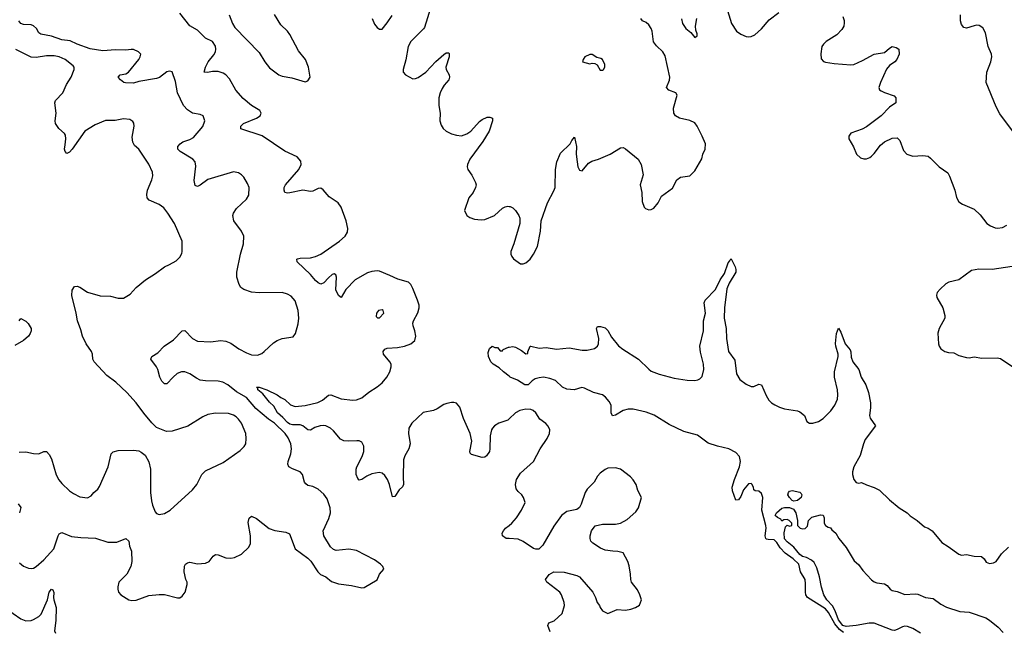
# Model space of a CAD drawing. Header units: inches. Extents: x 2220522 to 2384314, y 721474 to 893490.
# Tile 211 of 256: x 2296181 to 2303865, y 864665 to 869440. Entities that reach past the tile are written whole.
import ezdxf

# ---------------------------------------------------------------- set-up
doc = ezdxf.new("R2010")
doc.units = ezdxf.units.IN
doc.header["$MEASUREMENT"] = 0
doc.layers.add('C2896', color=7, linetype='Continuous')
doc.layers.add('C3806', color=7, linetype='Continuous')

msp = doc.modelspace()

# ---------------------------------------------------------------- linework, layer by layer
at = {"layer": 'C2896', "color": 5}
for points, elevation in [([(2299386.8, 869530), (2299339.9, 869380.1), (2299332.4, 869367.6), (2299232.4, 869270), (2299213.4, 869230), (2299194.4, 869125.6), (2299174, 869050), (2299174.8, 869030), (2299191.3, 869010), (2299250, 868978.8), (2299270, 868980.5), (2299290, 868988.4), (2299351.8, 869030), (2299427.7, 869112.3), (2299490, 869167.3), (2299510, 869180.7), (2299530, 869182), (2299534, 869174), (2299533, 869150), (2299507, 869070), (2299510.4, 869050), (2299532.2, 869010), (2299536.4, 868990), (2299530.4, 868970), (2299494.6, 868930), (2299478.5, 868901.5), (2299462.8, 868870), (2299451.3, 868830), (2299452.4, 868770), (2299461.5, 868710), (2299461.1, 868650), (2299470, 868616), (2299485.5, 868590), (2299510, 868570.6), (2299551.3, 868550), (2299590, 868537.6), (2299630, 868534), (2299670, 868548.8), (2299702.9, 868570), (2299770, 868646), (2299790, 868661.3), (2299830, 868678.7), (2299850, 868679.3), (2299870.4, 868670.4), (2299870.4, 868650), (2299845.7, 868570), (2299795.6, 868490), (2299694.6, 868350), (2299676.5, 868310), (2299674, 868290), (2299678, 868270), (2299710, 868227.3), (2299738.4, 868170), (2299743, 868150), (2299739.1, 868130), (2299720.7, 868090), (2299685.5, 868050), (2299653, 867950), (2299670, 867911), (2299694.6, 867894.6), (2299730, 867882), (2299783.2, 867876.8), (2299810, 867880.7), (2299887.5, 867912.5), (2299950, 867967.7), (2299970, 867979.1), (2299990, 867984), (2300000, 867982.3)], 220), ([(2300000, 866323.9), (2299990, 866314.5), (2299919.1, 866290), (2299886.4, 866270), (2299870, 866251.8), (2299863.2, 866236.8), (2299852, 866190), (2299851.1, 866090), (2299846.4, 866070), (2299825.4, 866034.6), (2299810, 866024.8), (2299790, 866022.8), (2299706.3, 866046.3), (2299696.9, 866056.9), (2299694.3, 866070), (2299709.8, 866150), (2299697.3, 866210), (2299645.4, 866325.4), (2299615.9, 866415.9), (2299590, 866445.1), (2299570, 866451.8), (2299551.6, 866451.6), (2299515.8, 866444.2), (2299490, 866435.1), (2299438.9, 866401.1), (2299410, 866387.8), (2299330, 866372.3), (2299240.5, 866290), (2299218, 866250), (2299215.5, 866210), (2299228.2, 866130), (2299217.1, 866090), (2299185.9, 866034.1), (2299177.5, 866002.5), (2299173.8, 865870), (2299177.6, 865810), (2299167.6, 865792.4), (2299143.1, 865770), (2299110, 865717.2), (2299090, 865715.3), (2299066.2, 865810), (2299051.1, 865850), (2299030, 865881.6), (2299010, 865899.6), (2298985.8, 865905.8), (2298930, 865895.1), (2298890, 865875.8), (2298850, 865849.6), (2298830, 865844.5), (2298819.1, 865859.1), (2298807.6, 865890), (2298806, 865930), (2298812.4, 865950), (2298855.1, 866030), (2298868, 866070), (2298867.6, 866110), (2298850, 866140.9), (2298830, 866151.6), (2298813, 866153), (2298750, 866148.4), (2298710, 866150.9), (2298685.1, 866165.1), (2298630.9, 866230.9), (2298607.4, 866250), (2298570, 866268.4), (2298550, 866272.2), (2298525.5, 866270), (2298484.6, 866255.4), (2298450, 866235.1), (2298430, 866238.7), (2298390, 866270.5), (2298370, 866275.8), (2298310, 866276.9), (2298290, 866283.2), (2298270, 866295.3), (2298234.2, 866334.2), (2298192.1, 866370), (2298163.8, 866423.8), (2298130, 866454.2), (2298077.9, 866517.9), (2298039.5, 866550), (2298039.5, 866559.5), (2298030, 866570.6), (2298050, 866570.3), (2298110, 866550.2), (2298191.3, 866511.3), (2298218.9, 866490), (2298250, 866474), (2298293.3, 866433.3), (2298330, 866419.7), (2298410, 866427.8), (2298507.7, 866452.3), (2298545.4, 866470), (2298591.9, 866508.1), (2298610, 866510.2), (2298690, 866481.3), (2298782, 866470), (2298810, 866472.9), (2298851.6, 866488.4), (2298906.7, 866533.2), (2298970, 866573.4), (2299010, 866606.2), (2299047, 866650), (2299070.7, 866690), (2299080.8, 866730), (2299079.3, 866750), (2299070.8, 866770), (2299019.8, 866830), (2299016.5, 866850), (2299030, 866867.7), (2299050, 866875.3), (2299130, 866879.8), (2299183.7, 866890), (2299234.5, 866910), (2299263.7, 866936.3), (2299273.7, 866970), (2299265.8, 867010), (2299251.3, 867050), (2299249.9, 867070), (2299254.7, 867090), (2299288.8, 867151.2), (2299298.6, 867190), (2299297.8, 867210), (2299286.9, 867250), (2299250, 867341.2), (2299233.3, 867373.3), (2299216.5, 867390), (2299133, 867413), (2299070, 867443.9), (2298990, 867475.4), (2298970, 867478.9), (2298930, 867474.7), (2298895.6, 867464.4), (2298800.2, 867410), (2298725.2, 867334.8), (2298690, 867272), (2298670, 867286), (2298647.7, 867330), (2298653.3, 867430), (2298649.2, 867449.2), (2298635.1, 867455.1), (2298621, 867450), (2298590, 867424.5), (2298554.2, 867385.8), (2298530, 867375.1), (2298510, 867384.4), (2298490, 867402.7), (2298449.8, 867450), (2298347.6, 867550), (2298342.7, 867570), (2298350, 867573.7), (2298370, 867578.9), (2298450, 867579.7), (2298490, 867590.2), (2298530, 867608.4), (2298677.3, 867710), (2298720.4, 867750), (2298738.2, 867781.8), (2298742.3, 867810), (2298728.7, 867868.7), (2298690, 867976), (2298667, 868010), (2298596.4, 868056.4), (2298550, 868112.3), (2298530, 868123.7), (2298510, 868122), (2298470, 868101.3), (2298450, 868097.4), (2298390, 868108.4), (2298290, 868087.4), (2298270, 868086), (2298251.4, 868091.4), (2298244.4, 868110), (2298246.4, 868130), (2298255.6, 868150), (2298358.5, 868270), (2298378, 868310), (2298375.6, 868335.6), (2298346, 868370), (2298250, 868413.6), (2298073.4, 868533.4), (2297907.7, 868587.7), (2297908, 868610), (2297927.8, 868630), (2298029.8, 868670.2), (2298058.4, 868690), (2298065.1, 868710), (2298056.2, 868730), (2297990, 868770.8), (2297924.5, 868824.5), (2297867.3, 868890), (2297818.6, 868978.6), (2297790, 869009.7), (2297770, 869022.6), (2297730, 869036.3), (2297684.9, 869035.1), (2297647.2, 869027.2), (2297622, 869030), (2297631.8, 869070), (2297652.8, 869110), (2297695.4, 869164.6), (2297708.5, 869190), (2297713.1, 869210), (2297710, 869232.3), (2297685.6, 869270), (2297630, 869296.5), (2297570, 869358.3), (2297510, 869391.8), (2297432, 869490)], 220), ([(2297816.9, 869476.9), (2297840.6, 869410), (2297859.7, 869379.7), (2298050, 869184.9), (2298094.2, 869110), (2298130, 869064.4), (2298203.8, 869010), (2298230, 868999.7), (2298305, 868985), (2298410, 868954.8), (2298430, 868962.8), (2298449.2, 868990), (2298434.8, 869070), (2298410.7, 869130), (2298356.4, 869196.4), (2298290, 869325.3), (2298270, 869351.6), (2298220.1, 869400.1), (2298170, 869481.1)], 220), ([(2298930.7, 869450), (2298950, 869406), (2298970, 869378), (2298990, 869364.7), (2299010, 869366), (2299050, 869414.8), (2299087.3, 869472.7)], 220), ([(2296179.3, 865199.3), (2296210, 865174.9), (2296250, 865157.1), (2296270, 865154.9), (2296290, 865159.3), (2296310, 865170.5), (2296370, 865222.4), (2296448, 865310), (2296480.4, 865410), (2296490, 865426), (2296510, 865435.8), (2296586.2, 865406.2), (2296657.4, 865397.4), (2296771.7, 865391.7), (2296870, 865360.5), (2296938.9, 865361.1), (2297010, 865390.7), (2297033, 865370), (2297039.1, 865330), (2297054.9, 865290), (2297057, 865210), (2297048.2, 865170), (2297016.3, 865110), (2296956, 865050), (2296946.4, 865013.6), (2296946.4, 864993.6), (2296951.3, 864970), (2296971.3, 864950), (2297032, 864910), (2297055.5, 864904.5), (2297090, 864907.3), (2297190, 864944.2), (2297270, 864951.8), (2297312, 864952), (2297412.3, 864927.7), (2297430, 864927.3), (2297450, 864938.8), (2297472, 864970), (2297489, 865030), (2297489, 865050), (2297479, 865070), (2297464, 865130), (2297466.6, 865173.4), (2297474, 865190), (2297490, 865200.7), (2297510, 865205.5), (2297570, 865193), (2297630, 865197.3), (2297659, 865210), (2297690, 865251.3), (2297710, 865264.7), (2297730, 865262.8), (2297790, 865238), (2297830, 865237.1), (2297858.4, 865241.6), (2297911.9, 865268.1), (2297970, 865322.8), (2297982, 865350), (2297981.3, 865410), (2297964.7, 865515.3), (2297971.6, 865548.4), (2297990, 865563), (2298030, 865546.4), (2298127.9, 865467.9), (2298171.8, 865451.8), (2298258.7, 865438.7), (2298286.2, 865426.2), (2298331.3, 865310), (2298430, 865236), (2298452.1, 865212.1), (2298509, 865129), (2298528.9, 865108.9), (2298570, 865090.7), (2298615.2, 865055.2), (2298670, 865036.3), (2298770, 865023.1), (2298850, 865005.3), (2298870, 865006), (2298970, 865066), (2298989.3, 865110), (2299022, 865150), (2299014, 865170), (2298996, 865190), (2298950, 865223.7), (2298810, 865297), (2298750, 865305.6), (2298650, 865295.6), (2298630, 865303.6), (2298605.6, 865325.6), (2298553.6, 865410), (2298549.6, 865449.6), (2298593.9, 865546.1), (2298605.4, 865590), (2298605.1, 865630), (2298580.6, 865700.6), (2298555.6, 865735.6), (2298510, 865774.5), (2298470, 865794.5), (2298430, 865804.5), (2298415.3, 865815.3), (2298403.7, 865830), (2298387, 865890), (2298371.1, 865911.1), (2298310, 865934), (2298282.4, 865950), (2298273.7, 865970), (2298276.4, 865990), (2298297.1, 866050), (2298302.8, 866090), (2298296.4, 866130), (2298276.4, 866176.4), (2298251.9, 866210), (2298170.6, 866290), (2298121.7, 866321.7), (2298024.4, 866404.4), (2297950, 866490.8), (2297874.1, 866534.1), (2297804.2, 866590), (2297767, 866610), (2297730, 866618.2), (2297630, 866619.5), (2297590, 866627), (2297560.4, 866640.4), (2297510, 866675.6), (2297470, 866689.7), (2297444.7, 866690), (2297410, 866677.4), (2297378.4, 866650), (2297330, 866596), (2297310, 866598), (2297290, 866617.2), (2297274, 866650), (2297259.3, 866710), (2297249.4, 866730), (2297205.2, 866790), (2297212.7, 866810), (2297260.1, 866839.9), (2297309.5, 866890), (2297380.3, 866939.7), (2297450, 867010.7), (2297470, 867014), (2297530.6, 866950), (2297570, 866930.3), (2297670, 866926.3), (2297750, 866935.8), (2297790, 866930.4), (2297830, 866914.4), (2297890.3, 866870.3), (2297950, 866838.7), (2297990, 866822.6), (2298038, 866822), (2298070, 866834), (2298090, 866848.7), (2298163, 866917), (2298190, 866936.5), (2298230, 866952.2), (2298314.8, 866965.2), (2298333.2, 866990), (2298354.3, 867065.7), (2298359.7, 867110), (2298353.7, 867170), (2298330, 867245.2), (2298300.5, 867280.5), (2298270, 867298.4), (2298229.7, 867309.7), (2298050, 867306.6), (2297990, 867311.6), (2297930, 867334), (2297907, 867350), (2297893, 867373), (2297876.9, 867430), (2297875.1, 867470), (2297903.6, 867610), (2297926.6, 867690), (2297929.2, 867749.2), (2297913.2, 867790), (2297852.7, 867870), (2297844.5, 867910), (2297849.7, 867930.3), (2297873.1, 867966.9), (2297950, 868039.1), (2297969.4, 868070), (2297971.8, 868130), (2297960.1, 868160.1), (2297931.4, 868211.4), (2297913.2, 868230), (2297890, 868243.7), (2297850, 868252.3), (2297650, 868191.5), (2297590, 868148), (2297570, 868138.4), (2297550, 868146), (2297543.3, 868183.3), (2297555.5, 868295.5), (2297551.1, 868330), (2297531.6, 868350), (2297433.3, 868410), (2297415.6, 868430), (2297416.2, 868450), (2297432.3, 868470), (2297453.9, 868486.1), (2297510, 868505.7), (2297538.6, 868521.4), (2297610, 868606.8), (2297626, 868650), (2297613.2, 868690), (2297590, 868699.3), (2297529, 868710), (2297490, 868736.2), (2297458.9, 868770), (2297413.8, 868870), (2297398.2, 868958.2), (2297370, 869032.7), (2297350, 869037.6), (2297330, 869033), (2297271.1, 868988.9), (2297250, 868980.4), (2297110, 868956.4), (2297070, 868944.8), (2297006, 868946), (2296994, 868950), (2296969, 868970), (2296949.3, 868990), (2296964, 869010), (2297010, 869016.3), (2297030, 869030.5), (2297110.9, 869130), (2297122.6, 869150), (2297127.6, 869170), (2297109.5, 869190), (2297070, 869206.2), (2297050, 869208.5), (2297010, 869201.7), (2296930, 869205.5), (2296830, 869197.8), (2296730, 869211.4), (2296630, 869248.3), (2296575.8, 869275.7), (2296510, 869281.7), (2296430, 869310.5), (2296346.3, 869326.3), (2296330, 869338), (2296311.3, 869370), (2296290, 869391.3), (2296270, 869398.7), (2296210, 869401.3), (2296189.2, 869410), (2296173.2, 869430)], 240), ([(2296175.9, 866064.1), (2296230, 866066.4), (2296290, 866052.7), (2296329.7, 866050.3), (2296370, 866068), (2296390, 866068), (2296410, 866045.5), (2296430, 866010.4), (2296466.6, 865886.6), (2296487.7, 865847.7), (2296510, 865819.1), (2296570, 865760.5), (2296599.9, 865739.9), (2296650, 865715.5), (2296710, 865707.7), (2296738, 865722), (2296759, 865750), (2296790, 865776), (2296804.8, 865795.2), (2296871.2, 865948.8), (2296896.2, 866050), (2296910, 866065.5), (2296950, 866076), (2297070, 866078), (2297110, 866073), (2297130, 866063.8), (2297159.1, 866039.1), (2297187.9, 865987.9), (2297201.1, 865930), (2297201.3, 865750), (2297210, 865684.7), (2297217.7, 865650), (2297239.1, 865599.1), (2297250, 865584.9), (2297270, 865576.5), (2297310, 865586), (2297354.5, 865610), (2297529.6, 865770), (2297562.4, 865810), (2297603.7, 865890), (2297630, 865918), (2297770, 865982.4), (2297903, 866077), (2297932.9, 866107.1), (2297946.6, 866130), (2297949.6, 866170), (2297944.7, 866210), (2297912.8, 866290), (2297890, 866322.4), (2297870, 866339.7), (2297850, 866352.1), (2297810, 866365.1), (2297710, 866368.4), (2297650, 866357.4), (2297610, 866338.9), (2297493.2, 866266.8), (2297370, 866228.2), (2297325.6, 866225.6), (2297250, 866257), (2297212.3, 866292.3), (2297148.9, 866368.9), (2297090, 866449.4), (2297016.2, 866530), (2296930.7, 866610.7), (2296861.2, 866661.2), (2296762.6, 866770), (2296753.1, 866790), (2296748.7, 866830), (2296740.9, 866850), (2296698.8, 866910), (2296671.7, 866970), (2296658.9, 867018.9), (2296631.9, 867090), (2296622.4, 867150), (2296587, 867287), (2296591.1, 867328.9), (2296610, 867357.3), (2296630, 867359.3), (2296650, 867352.2), (2296710, 867312.2), (2296810, 867283.7), (2296890, 867280.4), (2296950, 867264.9), (2296990, 867266.8), (2297044.1, 867295.9), (2297089.4, 867350), (2297163.7, 867410), (2297242, 867458), (2297310, 867510.4), (2297351.4, 867528.6), (2297401.5, 867558.5), (2297430, 867584.7), (2297445.6, 867614.4), (2297449.3, 867630.7), (2297449.3, 867710), (2297389.5, 867850), (2297338.4, 867930), (2297307.3, 867970), (2297270, 867997.4), (2297192.7, 868030), (2297176.9, 868050), (2297174.2, 868074.1), (2297179.8, 868110), (2297213.3, 868190), (2297219.7, 868220.3), (2297218.7, 868250), (2297190, 868312), (2297110, 868429.5), (2297078.4, 868458.4), (2297063.5, 868483.5), (2297058.2, 868521.8), (2297074.5, 868610), (2297071.8, 868631.8), (2297064.1, 868644.1), (2297039.6, 868659.6), (2296990, 868665.1), (2296927.3, 868652.7), (2296850, 868652.3), (2296770, 868620.4), (2296689.4, 868570.6), (2296590, 868429.6), (2296570, 868407), (2296550, 868396), (2296536, 868410), (2296529.6, 868430), (2296537.3, 868462.7), (2296540.9, 868510), (2296537.7, 868537.7), (2296531.5, 868551.5), (2296486.9, 868590), (2296461.3, 868630), (2296456.9, 868650), (2296464.7, 868710), (2296455.4, 868790), (2296461.1, 868810), (2296518.7, 868870), (2296546, 868934), (2296583.5, 868990), (2296607, 869050), (2296606, 869070), (2296599.1, 869079.1), (2296535.1, 869130), (2296489.8, 869149.8), (2296450, 869157.3), (2296390, 869158.4), (2296310, 869145.8), (2296270, 869147.9), (2296150, 869206.8)], 260), ([(2296176, 867090), (2296190, 867106.8), (2296230, 867087.3), (2296248.5, 867068.5), (2296270.6, 867030), (2296270.4, 867010), (2296263.7, 866990), (2296250.2, 866969.8), (2296210, 866935.1), (2296143.1, 866896.9)], 260), ([(2300000, 866656.1), (2299955.6, 866690), (2299922.5, 866722.5), (2299877, 866750), (2299857.6, 866770), (2299840.7, 866810), (2299837, 866843), (2299846.3, 866873.7), (2299869, 866891), (2299890, 866882), (2299910, 866882), (2299930, 866854), (2299950, 866854), (2299955.3, 866864.7), (2299996.2, 866883.8), (2300000, 866884.2)], 180), ([(2296170, 865660.7), (2296190, 865631), (2296178.7, 865590)], 240), ([(2300000, 865388.8), (2299978, 865390), (2299949.5, 865410), (2299947.6, 865430), (2299956.9, 865450), (2299971.6, 865470), (2300000, 865492.4)], 220), ([(2296070, 864846.7), (2296190, 864763.7), (2296227.9, 864747.9), (2296269.8, 864750.2), (2296290, 864756.9), (2296330, 864780.9), (2296350, 864798.7), (2296398.9, 864910), (2296410, 864970.5), (2296430, 864994.4), (2296441, 864990), (2296447.9, 864967.9), (2296443.8, 864930), (2296446.4, 864910), (2296465.4, 864850), (2296464.4, 864750), (2296453.7, 864670), (2296459.5, 864650)], 220)]:
    msp.add_lwpolyline(points, dxfattribs=dict(at, elevation=elevation))
at = {"layer": 'C2896', "color": 5, "elevation": 240}
msp.add_lwpolyline([(2299010, 867175.3), (2298982, 867170), (2298964.7, 867150), (2298963.6, 867123.6), (2298972.7, 867112.7), (2298990, 867112), (2299022, 867150), (2299018, 867170)], close=True, dxfattribs=at)
at = {"layer": 'C3806', "color": 5}
for points, elevation in [([(2301662.8, 869650), (2301737.1, 869410), (2301774, 869350), (2301810, 869326), (2301850, 869308), (2301870, 869304.9), (2301890, 869308), (2301918.6, 869321.4), (2301970, 869368.2), (2302030, 869437.6), (2302104.6, 869495.4)], 220), ([(2300000, 867982.3), (2300010, 867980.7), (2300030, 867970.7), (2300050.3, 867950.3), (2300077.3, 867910), (2300083, 867890), (2300084.9, 867850), (2300038, 867690), (2300014, 867630), (2300014, 867610), (2300021, 867590), (2300033.7, 867573.7), (2300090, 867534.8), (2300110, 867534), (2300130, 867542), (2300163.7, 867570), (2300191.3, 867608.7), (2300222, 867670), (2300244.5, 867790), (2300251.5, 867868.5), (2300299.6, 868010), (2300350, 868103), (2300359.8, 868130), (2300363.5, 868270), (2300373.1, 868330), (2300402.9, 868397.1), (2300477, 868470), (2300490, 868498), (2300510, 868522), (2300526.4, 868450), (2300523.7, 868390), (2300530.5, 868330.5), (2300537.3, 868290), (2300550, 868264.7), (2300570, 868260.7), (2300620.9, 868319.1), (2300644.9, 868335.1), (2300697.2, 868350), (2300790, 868388.9), (2300870, 868440.4), (2300890, 868442.4), (2300910, 868433), (2301008.2, 868350), (2301032, 868310), (2301046.4, 868230), (2301024.4, 868150), (2301035.3, 868090), (2301039.5, 868019.5), (2301055.8, 867975.8), (2301065.5, 867965.5), (2301090, 867956.4), (2301110, 867958.7), (2301130.7, 867969.3), (2301163.5, 868010), (2301190, 868063), (2301274.9, 868125.1), (2301310, 868190.7), (2301338, 868210), (2301410, 868220.7), (2301450, 868259.1), (2301505.4, 868354.6), (2301513, 868390), (2301529.6, 868430), (2301533.3, 868470), (2301508.3, 868530), (2301467.4, 868610), (2301450, 868634.3), (2301410, 868653.5), (2301330, 868670.8), (2301299.7, 868690), (2301285.3, 868710), (2301282.4, 868750), (2301311.5, 868851.5), (2301301.2, 868870), (2301246, 868890), (2301229.6, 868910), (2301251.6, 868968.4), (2301254.8, 868990), (2301217.4, 869157.4), (2301199.8, 869190), (2301150, 869235.8), (2301128.1, 869268.1), (2301117.7, 869350), (2301110, 869372.3), (2301090, 869399.5), (2301070, 869417), (2301042, 869430), (2301028, 869450)], 220), ([(2301345.8, 869445.8), (2301354.8, 869410), (2301381, 869370), (2301418.8, 869338.8), (2301450, 869302), (2301467.3, 869312.7), (2301468, 869330), (2301459, 869359), (2301456, 869390), (2301464.5, 869450)], 220), ([(2302605.2, 869465.2), (2302614.6, 869434.6), (2302614.9, 869414.9), (2302612, 869390), (2302597.8, 869362.2), (2302557.8, 869322.2), (2302474, 869270), (2302453.4, 869250), (2302442.4, 869230), (2302434, 869174), (2302435.3, 869135.3), (2302453.7, 869113.7), (2302470, 869107.3), (2302538, 869098), (2302668, 869088), (2302690, 869090.5), (2302758.9, 869121.1), (2302850, 869170.4), (2302930, 869182.8), (2302970, 869218.8), (2302990, 869230.7), (2303022, 869222), (2303042, 869210), (2303044.7, 869170), (2303026.8, 869130), (2303010.8, 869110), (2302970, 869082.7), (2302947, 869053), (2302898.8, 868950), (2302884.7, 868910), (2302891.6, 868891.6), (2302903.6, 868883.6), (2302930.7, 868870.7), (2303006.8, 868846.8), (2303018, 868830), (2303018, 868790), (2302970, 868756), (2302904.9, 868690), (2302790, 868604.2), (2302755.4, 868584.6), (2302667.1, 868552.9), (2302652, 868530), (2302651.3, 868510), (2302687.9, 868447.9), (2302711, 868390), (2302742.5, 868362.5), (2302770, 868354), (2302790, 868354), (2302815.3, 868364.7), (2302830, 868373.4), (2302850, 868395.5), (2302899.5, 868460.5), (2302930, 868486), (2302990, 868515.8), (2303030, 868518), (2303050, 868496), (2303079, 868419), (2303104, 868390), (2303150, 868374.3), (2303230, 868379.6), (2303270, 868373.4), (2303290, 868359.5), (2303357.6, 868290), (2303423.2, 868243.2), (2303438.5, 868218.5), (2303477.8, 868110), (2303491.8, 868051.8), (2303510, 868018.8), (2303538.8, 867998.8), (2303630, 867961.3), (2303675.6, 867915.6), (2303728.2, 867850), (2303757.3, 867830), (2303794.4, 867814.4), (2303811.9, 867811.9), (2303850, 867818), (2303883.9, 867836.1)], 220), ([(2303930, 868571.6), (2303830, 868706), (2303800.4, 868760.4), (2303722.6, 868950), (2303728.4, 869030), (2303759.1, 869110), (2303766.6, 869150), (2303764.7, 869170), (2303740.4, 869230), (2303718.4, 869338.4), (2303696.3, 869376.3), (2303670, 869394.7), (2303650, 869396.9), (2303630, 869392.6), (2303570, 869372.8), (2303550, 869378.7), (2303530, 869403.7), (2303522.7, 869430), (2303523.3, 869476.7)], 220), ([(2300000, 866884.2), (2300030, 866888), (2300050, 866883.8), (2300098.3, 866858.3), (2300130, 866832), (2300146, 866834), (2300146, 866846), (2300166, 866890), (2300169.2, 866890.8), (2300236.3, 866876.3), (2300290, 866879.5), (2300370, 866868.5), (2300470, 866878), (2300570, 866859.1), (2300610, 866860.2), (2300666.2, 866873.8), (2300689.6, 866890.4), (2300697, 866910), (2300702, 866950), (2300683.6, 867030), (2300690, 867046), (2300715.1, 867044.9), (2300750, 867033.1), (2300770, 867013.7), (2300800.5, 866960.5), (2300854.2, 866894.2), (2300887.4, 866867.4), (2301010.2, 866790.2), (2301090, 866710.4), (2301110, 866697), (2301171.3, 866671.3), (2301290, 866640.2), (2301390, 866624.6), (2301450, 866623.1), (2301472.7, 866627.3), (2301490, 866635.5), (2301506, 866654), (2301519.8, 866710), (2301517.2, 866750), (2301495.5, 866844.5), (2301489.9, 866890), (2301516.8, 867010), (2301518.9, 867090), (2301533.1, 867150), (2301523, 867230), (2301531.6, 867250), (2301610, 867333.4), (2301647.2, 867410), (2301681.3, 867458.7), (2301710, 867542.4), (2301723.1, 867556.9), (2301730, 867574), (2301732.8, 867572.8), (2301764.5, 867510), (2301770.8, 867490), (2301770.1, 867470), (2301718, 867382), (2301700.9, 867339.1), (2301681.4, 867190), (2301678.2, 867110), (2301695.6, 867030), (2301696.3, 866950), (2301713.7, 866850), (2301761.1, 866781.1), (2301775.5, 866675.5), (2301802.3, 866630), (2301850, 866593.6), (2301890, 866575.8), (2301910, 866576.5), (2301950, 866593.4), (2301970, 866588.4), (2302005.6, 866505.6), (2302027.9, 866470), (2302047, 866450), (2302073.4, 866433.4), (2302110, 866414.9), (2302150, 866402.3), (2302250, 866386.7), (2302270, 866378.4), (2302305.5, 866350), (2302324.2, 866304.2), (2302346, 866290), (2302370, 866289), (2302416.2, 866303.8), (2302452.7, 866327.3), (2302512.6, 866387.4), (2302542.7, 866430), (2302563.1, 866476.9), (2302566.4, 866510), (2302563.5, 866550), (2302541.1, 866650), (2302539.7, 866690), (2302569.8, 866810), (2302569.8, 866830), (2302550.9, 866890), (2302549, 866911), (2302555.1, 866990), (2302570, 867031.3), (2302590, 867001), (2302623.6, 866910), (2302663, 866863), (2302668, 866848), (2302670, 866804.7), (2302682, 866770), (2302730.3, 866710.3), (2302747.6, 866650), (2302785.6, 866590), (2302805.8, 866530), (2302820.7, 866450), (2302820.2, 866410), (2302811.8, 866350), (2302818.7, 866330), (2302860.7, 866270), (2302778.3, 866161.8), (2302765, 866130), (2302741.4, 866038.6), (2302690.3, 865950), (2302679.6, 865910), (2302679.5, 865890), (2302690.4, 865850.4), (2302710, 865826), (2302730, 865822.8), (2302750, 865826.8), (2302788.4, 865808.4), (2302850, 865788), (2302890, 865767.7), (2302970.3, 865690.3), (2303044, 865630), (2303107.3, 865590), (2303130, 865567.7), (2303184, 865530), (2303241.7, 865481.7), (2303270.8, 865470), (2303301, 865450), (2303378.5, 865358.5), (2303428.1, 865328.1), (2303510, 865267.7), (2303530, 865259.3), (2303570, 865264.9), (2303630, 865250.6), (2303688, 865248), (2303707.3, 865230), (2303723.8, 865203.8), (2303750, 865194), (2303781.2, 865198.8), (2303801.2, 865210), (2303843.6, 865270), (2303897, 865323)], 180), ([(2303926, 867514), (2303770, 867489.7), (2303667.3, 867492.7), (2303610, 867481.3), (2303510, 867409.6), (2303431.3, 867390), (2303410, 867378), (2303363.4, 867336.6), (2303340.7, 867310), (2303336.3, 867290), (2303339.1, 867270), (2303386, 867190), (2303402, 867130), (2303401.3, 867110), (2303357, 867030), (2303346.4, 866993.6), (2303350.4, 866910.3), (2303355.5, 866890), (2303370.3, 866870.3), (2303400.7, 866850), (2303430, 866842), (2303470, 866838.7), (2303510, 866819.5), (2303570, 866801.6), (2303590, 866799.1), (2303630, 866807.3), (2303690, 866796.3), (2303810, 866799.1), (2303834.9, 866794.9), (2303955.2, 866715.2)], 220), ([(2302610, 864657), (2302578.6, 864678.6), (2302542.2, 864722.2), (2302493.1, 864813.1), (2302470, 864840.6), (2302329.1, 864930), (2302317.2, 864950), (2302312.4, 864970), (2302314.8, 865034.8), (2302310.5, 865070), (2302273.5, 865130), (2302261.4, 865190), (2302218.3, 865230), (2302154.5, 865274.5), (2302116.8, 865316.8), (2302090, 865359.4), (2302070, 865380.3), (2302021.4, 865381.4), (2302010, 865383.5), (2302003.8, 865390), (2301998.8, 865410), (2302006.4, 865470), (2302004.6, 865490), (2301973.6, 865610), (2301979.8, 865710), (2301970, 865741.7), (2301950, 865758.3), (2301920.7, 865760.7), (2301910, 865768.7), (2301907.2, 865790), (2301895, 865815), (2301890, 865819.7), (2301870, 865817.6), (2301830, 865769.7), (2301810, 865718.3), (2301790, 865692.8), (2301770, 865689.4), (2301743, 865763), (2301742.1, 865790), (2301759.7, 865850), (2301798.2, 865950), (2301806.7, 865990), (2301798, 866030), (2301770, 866062.3), (2301715.1, 866090), (2301627.1, 866110), (2301554.8, 866134.8), (2301470, 866196.7), (2301363.7, 866223.7), (2301250, 866280.7), (2301131.7, 866351.7), (2301070, 866376), (2300970, 866400.4), (2300930, 866399.6), (2300890, 866388.1), (2300830, 866353.3), (2300808.3, 866348.3), (2300796.2, 866370), (2300796.7, 866430), (2300780.4, 866460.4), (2300753.8, 866493.8), (2300730, 866510.4), (2300659.8, 866530), (2300590, 866563.9), (2300569.3, 866569.3), (2300509.3, 866550.7), (2300450, 866554.7), (2300417.2, 866570), (2300362.6, 866622.6), (2300319.2, 866639.2), (2300270, 866649.2), (2300234.8, 866645.2), (2300204.3, 866635.7), (2300179.7, 866620.3), (2300150, 866589.5), (2300124.5, 866590), (2300065.9, 866625.9), (2300008, 866650), (2300000, 866656.1)], 180), ([(2300000, 865492.4), (2300022.4, 865510), (2300057.4, 865550), (2300098.4, 865610), (2300126, 865670), (2300112.3, 865710), (2300099.5, 865730), (2300070, 865756.2), (2300056.2, 865776.2), (2300051, 865810), (2300058.3, 865850), (2300090, 865899.3), (2300189.8, 865990.2), (2300242.7, 866090), (2300298.3, 866170), (2300315.8, 866210), (2300317.7, 866237.7), (2300306.5, 866266.5), (2300287.9, 866287.9), (2300241, 866321), (2300209.7, 866370), (2300188.9, 866388.9), (2300170, 866395.8), (2300130, 866398.9), (2300084.9, 866390), (2300050, 866371.1), (2300000, 866323.9)], 220), ([(2300322, 864662), (2300304, 864710), (2300309.3, 864730.7), (2300352.5, 864747.5), (2300415.5, 864804.5), (2300432.5, 864867.5), (2300429.3, 864890), (2300409.5, 864949.5), (2300396, 864970), (2300294, 865050), (2300285.2, 865070), (2300311.9, 865108.1), (2300350, 865130.4), (2300430, 865126.4), (2300530, 865102), (2300550, 865090.7), (2300654.8, 864970), (2300676, 864930), (2300686.8, 864890), (2300706.8, 864866.8), (2300711.3, 864850), (2300730, 864824.7), (2300770, 864804.7), (2300844.7, 864835.3), (2300910, 864831.3), (2300950, 864838), (2300986, 864850), (2301018, 864870), (2301034, 864910), (2301022, 864950), (2301002, 864990), (2300955.3, 865050), (2300949.3, 865069.3), (2300949.2, 865110), (2300937.5, 865177.5), (2300926, 865210), (2300890, 865277.2), (2300850, 865289.3), (2300810, 865289.5), (2300750, 865299.5), (2300713.4, 865313.4), (2300653.3, 865353.3), (2300639.3, 865370), (2300632, 865390), (2300632, 865410), (2300644.5, 865450), (2300671.6, 865488.4), (2300730, 865501.3), (2300830, 865501.3), (2300870, 865510.4), (2300922, 865538), (2300990, 865599.1), (2301009.6, 865630), (2301032.7, 865710), (2301005.1, 865765.1), (2300991.6, 865810), (2300968.3, 865848.3), (2300947.3, 865870), (2300870, 865931.5), (2300830, 865941.6), (2300770, 865937.6), (2300750, 865929.5), (2300710, 865900.9), (2300690, 865877.2), (2300664.4, 865830), (2300610, 865774), (2300593.7, 865750), (2300563.4, 865656.6), (2300548.8, 865631.2), (2300530, 865617), (2300450, 865599.6), (2300410, 865569.6), (2300350, 865485.1), (2300263.4, 865336.6), (2300233.4, 865306.6), (2300210, 865306), (2300190, 865312.8), (2300110, 865365.1), (2300070, 865385.1), (2300000, 865388.8)], 220), ([(2303211.5, 864651.5), (2303150, 864686), (2303110, 864701.5), (2303090, 864704), (2303070, 864700.1), (2303030, 864678.4), (2303007.8, 864672.2), (2302990, 864672.8), (2302850, 864728.9), (2302810, 864728.9), (2302710.3, 864709.7), (2302630, 864701.5), (2302606.2, 864710), (2302570, 864755.4), (2302543.9, 864823.9), (2302523.4, 864863.4), (2302480.2, 864910), (2302457.6, 864950), (2302437.7, 865010), (2302422, 865090), (2302401.9, 865161.9), (2302382.5, 865202.5), (2302360.2, 865220.2), (2302320.8, 865240.8), (2302289, 865250), (2302270, 865264), (2302222.7, 865322.7), (2302170, 865363.9), (2302150, 865387.8), (2302146.7, 865433.3), (2302158, 865482), (2302170, 865494), (2302190, 865484.7), (2302206, 865490), (2302206, 865510), (2302186, 865530), (2302170, 865538), (2302143.6, 865536.4), (2302130, 865526), (2302120.4, 865540.4), (2302094.6, 865554.6), (2302078, 865570), (2302088, 865590), (2302130, 865626), (2302150, 865631.3), (2302190, 865632), (2302219.1, 865619.1), (2302237.3, 865590), (2302251, 865530), (2302252, 865490), (2302272, 865470), (2302290, 865464), (2302312.1, 865467.9), (2302330, 865484.7), (2302337.2, 865530), (2302363.2, 865556.8), (2302430, 865574.8), (2302450.6, 865570.6), (2302458.8, 865550), (2302458.8, 865510), (2302470, 865491.3), (2302490, 865478), (2302510, 865472), (2302518, 865458), (2302550, 865431), (2302574, 865390), (2302630, 865319.1), (2302694.6, 865214.6), (2302726.6, 865186.6), (2302761.1, 865141.1), (2302830, 865066), (2302850, 865050.7), (2302870, 865043), (2302930, 865036.3), (2302950, 865022.8), (2302973.8, 864993.8), (2302990, 864984.4), (2303030, 864976.4), (2303090, 864953.7), (2303170, 864958.4), (2303190, 864954.9), (2303250, 864928.4), (2303310, 864921.6), (2303370, 864878), (2303413.8, 864853.8), (2303518.5, 864818.5), (2303590, 864813.7), (2303720.5, 864770), (2303750, 864752.6), (2303817.7, 864697.7), (2303857, 864657)], 160)]:
    msp.add_lwpolyline(points, dxfattribs=dict(at, elevation=elevation))
for points, elevation in [([(2300630, 869169.2), (2300591.3, 869150), (2300578, 869130), (2300574, 869110), (2300630, 869096), (2300650, 869101), (2300670, 869098), (2300686.8, 869086.8), (2300710, 869044.7), (2300730, 869044.7), (2300738, 869050), (2300748, 869070), (2300748.7, 869090), (2300730, 869128), (2300716.5, 869136.5), (2300684, 869144), (2300650, 869168.7)], 240), ([(2302222, 865682), (2302210, 865686), (2302188, 865710), (2302175.3, 865730), (2302182, 865750), (2302190, 865758), (2302210, 865764.7), (2302270.6, 865750.6), (2302281, 865741), (2302286, 865730), (2302278.8, 865710), (2302250, 865685.2)], 160)]:
    msp.add_lwpolyline(points, close=True, dxfattribs=dict(at, elevation=elevation))

doc.saveas('drawing.dxf')
